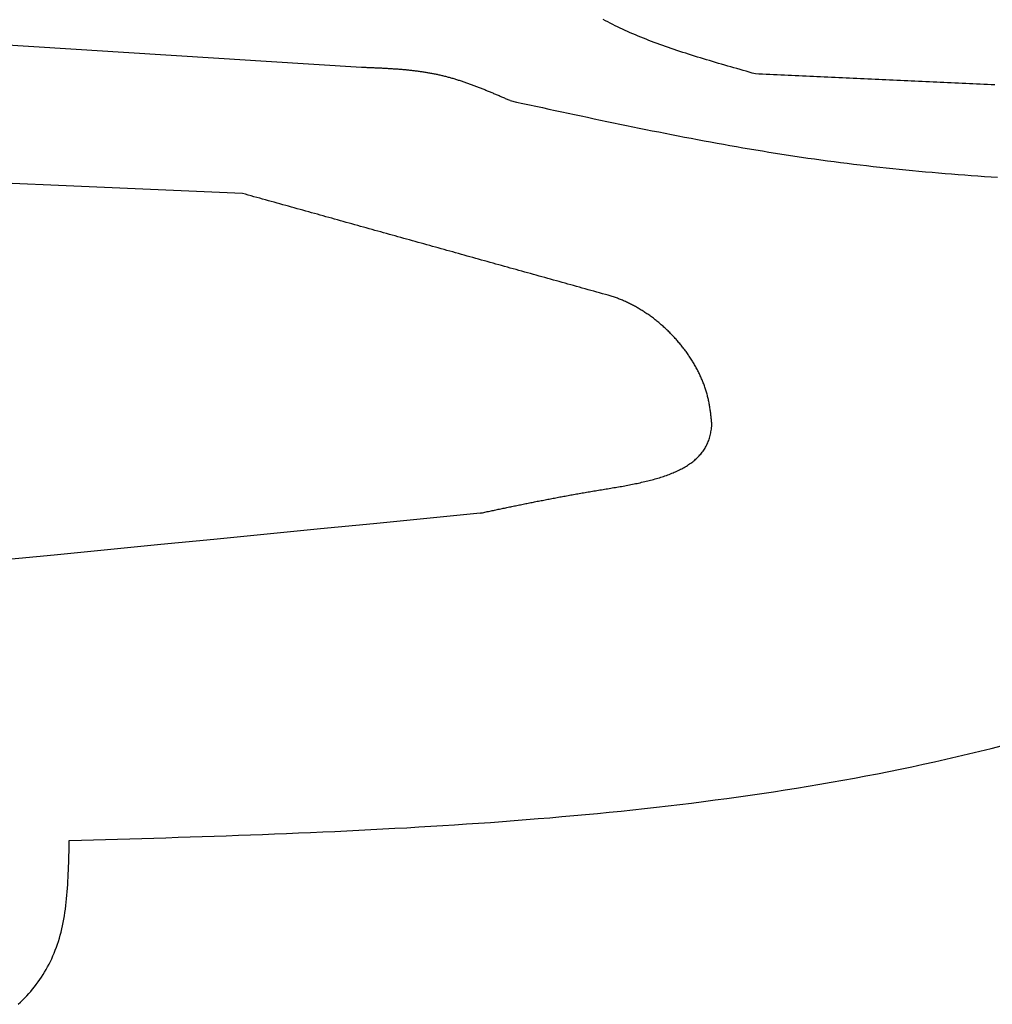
# Model space of a CAD drawing. Extents: x 715 to 7297, y 67 to 5910.
# Tile 76 of 90: x 5136 to 5429, y 3363 to 3660. Entities that reach past the tile are written whole.
import ezdxf

# ---------------------------------------------------------------- set-up
doc = ezdxf.new("R2010")
doc.units = 0
doc.layers.add('CAR', color=10, linetype='CONTINUOUS')

msp = doc.modelspace()

# ---------------------------------------------------------------- linework, layer by layer
at = {"layer": 'CAR'}
for points in [[(5357.78, 3644, 0), (5356.85, 3644.26, 0), (5355.92, 3644.52, 0), (5354.99, 3644.79, 0), (5354.06, 3645.05, 0), (5353.14, 3645.31, 0), (5352.21, 3645.58, 0), (5351.28, 3645.84, 0), (5350.36, 3646.11, 0), (5349.44, 3646.37, 0), (5348.52, 3646.64, 0), (5347.6, 3646.91, 0), (5346.68, 3647.17, 0), (5345.76, 3647.44, 0), (5344.85, 3647.71, 0), (5343.94, 3647.99, 0), (5343.03, 3648.26, 0), (5342.12, 3648.53, 0), (5341.22, 3648.81, 0), (5340.31, 3649.09, 0), (5339.42, 3649.37, 0), (5338.52, 3649.65, 0), (5337.63, 3649.93, 0), (5336.74, 3650.21, 0), (5335.86, 3650.5, 0), (5334.98, 3650.79, 0), (5334.1, 3651.08, 0), (5333.23, 3651.37, 0), (5332.36, 3651.67, 0), (5331.5, 3651.97, 0), (5330.64, 3652.27, 0), (5329.78, 3652.57, 0), (5328.93, 3652.87, 0), (5328.09, 3653.18, 0), (5327.25, 3653.49, 0), (5326.42, 3653.81, 0), (5325.59, 3654.12, 0), (5324.77, 3654.44, 0), (5323.95, 3654.77, 0), (5323.14, 3655.09, 0), (5322.34, 3655.42, 0), (5321.54, 3655.75, 0), (5320.75, 3656.09, 0), (5319.97, 3656.43, 0), (5319.19, 3656.78, 0), (5318.42, 3657.12, 0), (5317.66, 3657.47, 0), (5316.91, 3657.83, 0), (5316.16, 3658.19, 0), (5315.42, 3658.55, 0), (5314.69, 3658.92, 0), (5313.96, 3659.29, 0), (5313.25, 3659.67, 0), (5312.54, 3660.05, 0), (5311.84, 3660.44, 0)], [(5238.76, 3645.93, 0), (5224.39, 3646.84, 0), (5210.03, 3647.75, 0), (5195.66, 3648.66, 0), (5181.3, 3649.57, 0), (5166.93, 3650.47, 0), (5152.57, 3651.38, 0), (5138.21, 3652.29, 0), (5123.84, 3653.19, 0)], [(5283.67, 3635.92, 0), (5283.4, 3636.03, 0), (5283.13, 3636.15, 0), (5282.86, 3636.27, 0), (5282.59, 3636.38, 0), (5282.32, 3636.5, 0), (5282.05, 3636.62, 0), (5281.78, 3636.74, 0), (5281.51, 3636.85, 0), (5281.24, 3636.97, 0), (5280.97, 3637.09, 0), (5280.7, 3637.2, 0), (5280.43, 3637.32, 0), (5280.16, 3637.43, 0), (5279.89, 3637.55, 0), (5279.62, 3637.66, 0), (5279.35, 3637.78, 0), (5279.08, 3637.89, 0), (5278.81, 3638.01, 0), (5278.53, 3638.12, 0), (5278.26, 3638.24, 0), (5277.99, 3638.35, 0), (5277.72, 3638.46, 0), (5277.45, 3638.58, 0), (5277.18, 3638.69, 0), (5276.91, 3638.8, 0), (5276.64, 3638.91, 0), (5276.37, 3639.02, 0), (5276.09, 3639.13, 0), (5275.82, 3639.24, 0), (5275.55, 3639.35, 0), (5275.28, 3639.46, 0), (5275.01, 3639.57, 0), (5274.74, 3639.68, 0), (5274.46, 3639.78, 0), (5274.19, 3639.89, 0), (5273.92, 3640, 0), (5273.65, 3640.1, 0), (5273.37, 3640.21, 0), (5273.1, 3640.31, 0), (5272.83, 3640.41, 0), (5272.55, 3640.52, 0), (5272.28, 3640.62, 0), (5272.01, 3640.72, 0), (5271.73, 3640.82, 0), (5271.46, 3640.92, 0), (5271.18, 3641.02, 0), (5270.91, 3641.12, 0), (5270.64, 3641.21, 0), (5270.36, 3641.31, 0), (5270.09, 3641.4, 0), (5269.81, 3641.5, 0), (5269.53, 3641.59, 0), (5269.26, 3641.68, 0), (5268.98, 3641.78, 0), (5268.71, 3641.87, 0), (5268.43, 3641.96, 0), (5268.15, 3642.04, 0), (5267.88, 3642.13, 0), (5267.6, 3642.22, 0), (5267.32, 3642.3, 0), (5267.05, 3642.39, 0), (5266.77, 3642.47, 0), (5266.49, 3642.55, 0), (5266.21, 3642.63, 0), (5265.93, 3642.71, 0), (5265.65, 3642.79, 0), (5265.38, 3642.87, 0), (5265.1, 3642.95, 0), (5264.82, 3643.02, 0), (5264.54, 3643.1, 0), (5264.26, 3643.17, 0), (5263.98, 3643.24, 0), (5263.69, 3643.31, 0), (5263.41, 3643.38, 0), (5263.13, 3643.45, 0), (5262.85, 3643.51, 0), (5262.57, 3643.58, 0), (5262.29, 3643.64, 0), (5262, 3643.7, 0), (5261.72, 3643.76, 0), (5261.44, 3643.82, 0), (5261.15, 3643.88, 0), (5260.87, 3643.94, 0), (5260.59, 3644, 0), (5260.3, 3644.05, 0), (5260.02, 3644.1, 0), (5259.73, 3644.16, 0), (5259.45, 3644.21, 0), (5259.16, 3644.26, 0), (5258.88, 3644.31, 0), (5258.59, 3644.36, 0), (5258.3, 3644.4, 0), (5258.02, 3644.45, 0), (5257.73, 3644.49, 0), (5257.44, 3644.54, 0), (5257.16, 3644.58, 0), (5256.87, 3644.62, 0), (5256.58, 3644.66, 0), (5256.29, 3644.7, 0), (5256.01, 3644.74, 0), (5255.72, 3644.78, 0), (5255.43, 3644.82, 0), (5255.14, 3644.85, 0), (5254.85, 3644.89, 0), (5254.56, 3644.92, 0), (5254.27, 3644.96, 0), (5253.98, 3644.99, 0), (5253.69, 3645.02, 0), (5253.4, 3645.05, 0), (5253.11, 3645.08, 0), (5252.82, 3645.11, 0), (5252.53, 3645.14, 0), (5252.24, 3645.17, 0), (5251.95, 3645.2, 0), (5251.66, 3645.22, 0), (5251.37, 3645.25, 0), (5251.08, 3645.27, 0), (5250.79, 3645.3, 0), (5250.5, 3645.32, 0), (5250.21, 3645.35, 0), (5249.91, 3645.37, 0), (5249.62, 3645.39, 0), (5249.33, 3645.41, 0), (5249.04, 3645.43, 0), (5248.75, 3645.45, 0), (5248.45, 3645.47, 0), (5248.16, 3645.49, 0), (5247.87, 3645.51, 0), (5247.57, 3645.53, 0), (5247.28, 3645.55, 0), (5246.99, 3645.57, 0), (5246.7, 3645.58, 0), (5246.4, 3645.6, 0), (5246.11, 3645.62, 0), (5245.82, 3645.63, 0), (5245.52, 3645.65, 0), (5245.23, 3645.66, 0), (5244.94, 3645.68, 0), (5244.64, 3645.69, 0), (5244.35, 3645.7, 0), (5244.05, 3645.72, 0), (5243.76, 3645.73, 0), (5243.47, 3645.74, 0), (5243.17, 3645.76, 0), (5242.88, 3645.77, 0), (5242.58, 3645.78, 0), (5242.29, 3645.79, 0), (5242, 3645.81, 0), (5241.7, 3645.82, 0), (5241.41, 3645.83, 0), (5241.11, 3645.84, 0), (5240.82, 3645.85, 0), (5240.52, 3645.86, 0), (5240.23, 3645.88, 0), (5239.93, 3645.89, 0), (5239.64, 3645.9, 0), (5239.35, 3645.91, 0), (5239.05, 3645.92, 0), (5238.76, 3645.93, 0)], [(5430.09, 3640.66, 0), (5428.99, 3640.71, 0), (5427.9, 3640.76, 0), (5426.8, 3640.81, 0), (5425.7, 3640.86, 0), (5424.61, 3640.91, 0), (5423.51, 3640.96, 0), (5422.42, 3641.01, 0), (5421.32, 3641.06, 0), (5420.23, 3641.11, 0), (5419.13, 3641.16, 0), (5418.04, 3641.21, 0), (5416.94, 3641.26, 0), (5415.84, 3641.31, 0), (5414.75, 3641.37, 0), (5413.65, 3641.42, 0), (5412.56, 3641.47, 0), (5411.46, 3641.52, 0), (5410.37, 3641.57, 0), (5409.27, 3641.62, 0), (5408.17, 3641.67, 0), (5407.08, 3641.72, 0), (5405.98, 3641.77, 0), (5404.89, 3641.82, 0), (5403.79, 3641.87, 0), (5402.7, 3641.92, 0), (5401.6, 3641.97, 0), (5400.51, 3642.02, 0), (5399.41, 3642.07, 0), (5398.31, 3642.12, 0), (5397.22, 3642.17, 0), (5396.12, 3642.23, 0), (5395.03, 3642.28, 0), (5393.93, 3642.33, 0), (5392.84, 3642.38, 0), (5391.74, 3642.43, 0), (5390.65, 3642.48, 0), (5389.55, 3642.53, 0), (5388.45, 3642.58, 0), (5387.36, 3642.63, 0), (5386.26, 3642.68, 0), (5385.17, 3642.73, 0), (5384.07, 3642.78, 0), (5382.98, 3642.83, 0), (5381.88, 3642.88, 0), (5380.78, 3642.93, 0), (5379.69, 3642.98, 0), (5378.59, 3643.04, 0), (5377.5, 3643.09, 0), (5376.4, 3643.14, 0), (5375.31, 3643.19, 0), (5374.21, 3643.24, 0), (5373.12, 3643.29, 0), (5372.02, 3643.34, 0), (5370.92, 3643.39, 0), (5369.83, 3643.44, 0), (5368.73, 3643.49, 0), (5367.64, 3643.54, 0), (5366.54, 3643.59, 0), (5365.45, 3643.64, 0), (5364.35, 3643.69, 0), (5363.26, 3643.74, 0), (5362.16, 3643.79, 0), (5361.06, 3643.84, 0), (5359.97, 3643.9, 0), (5358.87, 3643.95, 0), (5357.78, 3644, 0)], [(5283.67, 3635.92, 0), (5285.62, 3635.49, 0), (5287.57, 3635.07, 0), (5289.52, 3634.64, 0), (5291.47, 3634.22, 0), (5293.43, 3633.8, 0), (5295.38, 3633.38, 0), (5297.33, 3632.96, 0), (5299.28, 3632.54, 0), (5301.23, 3632.12, 0), (5303.19, 3631.7, 0), (5305.14, 3631.28, 0), (5307.09, 3630.87, 0), (5309.04, 3630.45, 0), (5311, 3630.04, 0), (5312.95, 3629.63, 0), (5314.9, 3629.22, 0), (5316.86, 3628.82, 0), (5318.81, 3628.41, 0), (5320.76, 3628.01, 0), (5322.72, 3627.61, 0), (5324.67, 3627.22, 0), (5326.63, 3626.83, 0), (5328.58, 3626.44, 0), (5330.54, 3626.05, 0), (5332.49, 3625.66, 0), (5334.45, 3625.28, 0), (5336.41, 3624.91, 0), (5338.36, 3624.53, 0), (5340.32, 3624.16, 0), (5342.28, 3623.8, 0), (5344.24, 3623.43, 0), (5346.2, 3623.08, 0), (5348.16, 3622.72, 0), (5350.11, 3622.37, 0), (5352.07, 3622.03, 0), (5354.04, 3621.69, 0), (5356, 3621.35, 0), (5357.96, 3621.02, 0), (5359.92, 3620.7, 0), (5361.88, 3620.37, 0), (5363.85, 3620.06, 0), (5365.81, 3619.75, 0), (5367.77, 3619.45, 0), (5369.74, 3619.15, 0), (5371.7, 3618.86, 0), (5373.67, 3618.57, 0), (5375.64, 3618.29, 0), (5377.6, 3618.01, 0), (5379.57, 3617.75, 0), (5381.54, 3617.48, 0), (5383.51, 3617.23, 0), (5385.48, 3616.98, 0), (5387.45, 3616.74, 0), (5389.42, 3616.5, 0), (5391.39, 3616.27, 0), (5393.37, 3616.04, 0), (5395.34, 3615.82, 0), (5397.31, 3615.61, 0), (5399.29, 3615.4, 0), (5401.26, 3615.19, 0), (5403.24, 3615, 0), (5405.21, 3614.8, 0), (5407.19, 3614.62, 0), (5409.17, 3614.44, 0), (5411.15, 3614.26, 0), (5413.12, 3614.09, 0), (5415.1, 3613.93, 0), (5417.08, 3613.77, 0), (5419.06, 3613.61, 0), (5421.04, 3613.46, 0), (5423.02, 3613.32, 0), (5425, 3613.18, 0), (5426.99, 3613.04, 0), (5428.97, 3612.91, 0), (5430.95, 3612.79, 0)], [(5202.84, 3607.86, 0), (5188.94, 3608.48, 0), (5175.03, 3609.09, 0), (5161.12, 3609.71, 0), (5147.22, 3610.32, 0), (5133.31, 3610.93, 0)], [(5313.33, 3577.12, 0), (5312.46, 3577.36, 0), (5311.59, 3577.6, 0), (5310.72, 3577.85, 0), (5309.85, 3578.09, 0), (5308.98, 3578.33, 0), (5308.11, 3578.57, 0), (5307.24, 3578.81, 0), (5306.37, 3579.06, 0), (5305.5, 3579.3, 0), (5304.63, 3579.54, 0), (5303.76, 3579.78, 0), (5302.89, 3580.02, 0), (5302.02, 3580.27, 0), (5301.15, 3580.51, 0), (5300.28, 3580.75, 0), (5299.41, 3580.99, 0), (5298.54, 3581.23, 0), (5297.67, 3581.48, 0), (5296.8, 3581.72, 0), (5295.93, 3581.96, 0), (5295.06, 3582.2, 0), (5294.19, 3582.45, 0), (5293.32, 3582.69, 0), (5292.45, 3582.93, 0), (5291.58, 3583.17, 0), (5290.71, 3583.41, 0), (5289.84, 3583.66, 0), (5288.97, 3583.9, 0), (5288.1, 3584.14, 0), (5287.23, 3584.38, 0), (5286.36, 3584.62, 0), (5285.49, 3584.87, 0), (5284.62, 3585.11, 0), (5283.75, 3585.35, 0), (5282.88, 3585.59, 0), (5282.01, 3585.83, 0), (5281.14, 3586.08, 0), (5280.27, 3586.32, 0), (5279.4, 3586.56, 0), (5278.53, 3586.8, 0), (5277.66, 3587.04, 0), (5276.79, 3587.29, 0), (5275.92, 3587.53, 0), (5275.05, 3587.77, 0), (5274.18, 3588.01, 0), (5273.31, 3588.26, 0), (5272.44, 3588.5, 0), (5271.57, 3588.74, 0), (5270.7, 3588.98, 0), (5269.83, 3589.22, 0), (5268.96, 3589.47, 0), (5268.09, 3589.71, 0), (5267.22, 3589.95, 0), (5266.35, 3590.19, 0), (5265.48, 3590.43, 0), (5264.61, 3590.68, 0), (5263.74, 3590.92, 0), (5262.87, 3591.16, 0), (5262, 3591.4, 0), (5261.13, 3591.64, 0), (5260.26, 3591.89, 0), (5259.39, 3592.13, 0), (5258.52, 3592.37, 0), (5257.65, 3592.61, 0), (5256.78, 3592.86, 0), (5255.91, 3593.1, 0), (5255.04, 3593.34, 0), (5254.17, 3593.58, 0), (5253.3, 3593.82, 0), (5252.43, 3594.07, 0), (5251.56, 3594.31, 0), (5250.69, 3594.55, 0), (5249.82, 3594.79, 0), (5248.95, 3595.03, 0), (5248.08, 3595.28, 0), (5247.21, 3595.52, 0), (5246.34, 3595.76, 0), (5245.47, 3596, 0), (5244.6, 3596.24, 0), (5243.73, 3596.49, 0), (5242.86, 3596.73, 0), (5241.99, 3596.97, 0), (5241.12, 3597.21, 0), (5240.25, 3597.45, 0), (5239.38, 3597.7, 0), (5238.51, 3597.94, 0), (5237.64, 3598.18, 0), (5236.77, 3598.42, 0), (5235.9, 3598.67, 0), (5235.03, 3598.91, 0), (5234.16, 3599.15, 0), (5233.29, 3599.39, 0), (5232.42, 3599.63, 0), (5231.55, 3599.88, 0), (5230.68, 3600.12, 0), (5229.81, 3600.36, 0), (5228.94, 3600.6, 0), (5228.07, 3600.84, 0), (5227.2, 3601.09, 0), (5226.33, 3601.33, 0), (5225.46, 3601.57, 0), (5224.59, 3601.81, 0), (5223.72, 3602.05, 0), (5222.85, 3602.3, 0), (5221.98, 3602.54, 0), (5221.11, 3602.78, 0), (5220.24, 3603.02, 0), (5219.37, 3603.26, 0), (5218.5, 3603.51, 0), (5217.63, 3603.75, 0), (5216.76, 3603.99, 0), (5215.89, 3604.23, 0), (5215.02, 3604.48, 0), (5214.15, 3604.72, 0), (5213.28, 3604.96, 0), (5212.41, 3605.2, 0), (5211.54, 3605.44, 0), (5210.67, 3605.69, 0), (5209.8, 3605.93, 0), (5208.93, 3606.17, 0), (5208.06, 3606.41, 0), (5207.19, 3606.65, 0), (5206.32, 3606.9, 0), (5205.45, 3607.14, 0), (5204.58, 3607.38, 0), (5203.71, 3607.62, 0), (5202.84, 3607.86, 0)], [(5344.64, 3537.94, 0), (5344.61, 3538.26, 0), (5344.58, 3538.58, 0), (5344.55, 3538.9, 0), (5344.52, 3539.22, 0), (5344.49, 3539.54, 0), (5344.46, 3539.87, 0), (5344.42, 3540.19, 0), (5344.39, 3540.51, 0), (5344.36, 3540.83, 0), (5344.32, 3541.15, 0), (5344.28, 3541.47, 0), (5344.24, 3541.79, 0), (5344.2, 3542.11, 0), (5344.16, 3542.43, 0), (5344.11, 3542.75, 0), (5344.07, 3543.07, 0), (5344.02, 3543.39, 0), (5343.96, 3543.71, 0), (5343.91, 3544.03, 0), (5343.85, 3544.35, 0), (5343.79, 3544.67, 0), (5343.73, 3544.99, 0), (5343.66, 3545.3, 0), (5343.59, 3545.62, 0), (5343.52, 3545.94, 0), (5343.45, 3546.26, 0), (5343.37, 3546.57, 0), (5343.28, 3546.89, 0), (5343.2, 3547.21, 0), (5343.11, 3547.52, 0), (5343.02, 3547.84, 0), (5342.92, 3548.15, 0), (5342.83, 3548.46, 0), (5342.72, 3548.78, 0), (5342.62, 3549.09, 0), (5342.51, 3549.4, 0), (5342.4, 3549.71, 0), (5342.29, 3550.02, 0), (5342.17, 3550.33, 0), (5342.06, 3550.64, 0), (5341.93, 3550.95, 0), (5341.81, 3551.26, 0), (5341.68, 3551.57, 0), (5341.55, 3551.88, 0), (5341.42, 3552.18, 0), (5341.28, 3552.49, 0), (5341.14, 3552.79, 0), (5341, 3553.1, 0), (5340.86, 3553.4, 0), (5340.71, 3553.7, 0), (5340.56, 3554, 0), (5340.41, 3554.3, 0), (5340.25, 3554.6, 0), (5340.1, 3554.9, 0), (5339.94, 3555.2, 0), (5339.77, 3555.5, 0), (5339.61, 3555.79, 0), (5339.44, 3556.09, 0), (5339.27, 3556.38, 0), (5339.1, 3556.67, 0), (5338.92, 3556.96, 0), (5338.75, 3557.25, 0), (5338.57, 3557.54, 0), (5338.38, 3557.83, 0), (5338.2, 3558.12, 0), (5338.01, 3558.4, 0), (5337.82, 3558.69, 0), (5337.63, 3558.97, 0), (5337.44, 3559.26, 0), (5337.24, 3559.54, 0), (5337.04, 3559.82, 0), (5336.84, 3560.09, 0), (5336.64, 3560.37, 0), (5336.43, 3560.65, 0), (5336.22, 3560.92, 0), (5336.01, 3561.19, 0), (5335.8, 3561.47, 0), (5335.59, 3561.74, 0), (5335.37, 3562.01, 0), (5335.16, 3562.27, 0), (5334.94, 3562.54, 0), (5334.71, 3562.8, 0), (5334.49, 3563.07, 0), (5334.26, 3563.33, 0), (5334.04, 3563.59, 0), (5333.81, 3563.85, 0), (5333.57, 3564.1, 0), (5333.34, 3564.36, 0), (5333.11, 3564.61, 0), (5332.87, 3564.86, 0), (5332.63, 3565.11, 0), (5332.39, 3565.36, 0), (5332.15, 3565.61, 0), (5331.9, 3565.85, 0), (5331.66, 3566.1, 0), (5331.41, 3566.34, 0), (5331.16, 3566.58, 0), (5330.91, 3566.82, 0), (5330.66, 3567.05, 0), (5330.4, 3567.29, 0), (5330.14, 3567.52, 0), (5329.89, 3567.75, 0), (5329.63, 3567.98, 0), (5329.37, 3568.2, 0), (5329.11, 3568.43, 0), (5328.84, 3568.65, 0), (5328.58, 3568.87, 0), (5328.31, 3569.09, 0), (5328.04, 3569.31, 0), (5327.77, 3569.52, 0), (5327.5, 3569.74, 0), (5327.23, 3569.95, 0), (5326.96, 3570.16, 0), (5326.68, 3570.36, 0), (5326.41, 3570.57, 0), (5326.13, 3570.77, 0), (5325.85, 3570.97, 0), (5325.57, 3571.16, 0), (5325.29, 3571.36, 0), (5325.01, 3571.55, 0), (5324.73, 3571.74, 0), (5324.44, 3571.93, 0), (5324.16, 3572.12, 0), (5323.87, 3572.3, 0), (5323.58, 3572.48, 0), (5323.3, 3572.66, 0), (5323.01, 3572.84, 0), (5322.71, 3573.02, 0), (5322.42, 3573.19, 0), (5322.13, 3573.36, 0), (5321.84, 3573.52, 0), (5321.54, 3573.69, 0), (5321.25, 3573.85, 0), (5320.95, 3574.01, 0), (5320.65, 3574.17, 0), (5320.36, 3574.32, 0), (5320.06, 3574.47, 0), (5319.76, 3574.62, 0), (5319.46, 3574.77, 0), (5319.16, 3574.91, 0), (5318.86, 3575.05, 0), (5318.55, 3575.19, 0), (5318.25, 3575.33, 0), (5317.95, 3575.46, 0), (5317.64, 3575.59, 0), (5317.34, 3575.72, 0), (5317.03, 3575.85, 0), (5316.73, 3575.97, 0), (5316.42, 3576.09, 0), (5316.11, 3576.2, 0), (5315.81, 3576.32, 0), (5315.5, 3576.43, 0), (5315.19, 3576.53, 0), (5314.88, 3576.64, 0), (5314.57, 3576.74, 0), (5314.26, 3576.84, 0), (5313.95, 3576.94, 0), (5313.64, 3577.03, 0), (5313.33, 3577.12, 0)], [(5274.6, 3511.29, 0), (5274.97, 3511.36, 0), (5275.34, 3511.44, 0), (5275.71, 3511.52, 0), (5276.08, 3511.6, 0), (5276.44, 3511.68, 0), (5276.81, 3511.75, 0), (5277.18, 3511.83, 0), (5277.55, 3511.91, 0), (5277.92, 3511.99, 0), (5278.29, 3512.07, 0), (5278.65, 3512.14, 0), (5279.02, 3512.22, 0), (5279.39, 3512.3, 0), (5279.76, 3512.38, 0), (5280.13, 3512.46, 0), (5280.5, 3512.53, 0), (5280.87, 3512.61, 0), (5281.25, 3512.69, 0), (5281.62, 3512.77, 0), (5281.99, 3512.85, 0), (5282.36, 3512.92, 0), (5282.74, 3513, 0), (5283.11, 3513.08, 0), (5283.48, 3513.16, 0), (5283.86, 3513.24, 0), (5284.23, 3513.31, 0), (5284.61, 3513.39, 0), (5284.98, 3513.47, 0), (5285.36, 3513.55, 0), (5285.74, 3513.62, 0), (5286.12, 3513.7, 0), (5286.49, 3513.78, 0), (5286.87, 3513.86, 0), (5287.25, 3513.94, 0), (5287.63, 3514.01, 0), (5288.02, 3514.09, 0), (5288.4, 3514.17, 0), (5288.78, 3514.25, 0), (5289.17, 3514.32, 0), (5289.55, 3514.4, 0), (5289.94, 3514.48, 0), (5290.32, 3514.56, 0), (5290.71, 3514.63, 0), (5291.1, 3514.71, 0), (5291.49, 3514.79, 0), (5291.88, 3514.87, 0), (5292.27, 3514.94, 0), (5292.66, 3515.02, 0), (5293.06, 3515.1, 0), (5293.45, 3515.17, 0), (5293.85, 3515.25, 0), (5294.25, 3515.33, 0), (5294.64, 3515.41, 0), (5295.04, 3515.48, 0), (5295.44, 3515.56, 0), (5295.85, 3515.64, 0), (5296.25, 3515.71, 0), (5296.65, 3515.79, 0), (5297.06, 3515.87, 0), (5297.47, 3515.95, 0), (5297.87, 3516.02, 0), (5298.28, 3516.1, 0), (5298.69, 3516.18, 0), (5299.11, 3516.25, 0), (5299.52, 3516.33, 0), (5299.93, 3516.41, 0), (5300.35, 3516.48, 0), (5300.77, 3516.56, 0), (5301.19, 3516.64, 0), (5301.61, 3516.71, 0), (5302.03, 3516.79, 0), (5302.46, 3516.86, 0), (5302.88, 3516.94, 0), (5303.31, 3517.02, 0), (5303.74, 3517.09, 0), (5304.17, 3517.17, 0), (5304.6, 3517.25, 0), (5305.03, 3517.32, 0), (5305.47, 3517.4, 0), (5305.91, 3517.47, 0), (5306.35, 3517.55, 0), (5306.79, 3517.63, 0), (5307.23, 3517.7, 0), (5307.67, 3517.78, 0), (5308.12, 3517.85, 0), (5308.57, 3517.93, 0), (5309.02, 3518, 0), (5309.47, 3518.08, 0), (5309.92, 3518.15, 0), (5310.38, 3518.23, 0), (5310.84, 3518.31, 0), (5311.3, 3518.38, 0), (5311.76, 3518.46, 0), (5312.22, 3518.53, 0), (5312.68, 3518.61, 0), (5313.15, 3518.69, 0), (5313.62, 3518.76, 0), (5314.08, 3518.84, 0), (5314.55, 3518.92, 0), (5315.02, 3519, 0), (5315.49, 3519.08, 0), (5315.96, 3519.16, 0), (5316.43, 3519.24, 0), (5316.9, 3519.32, 0), (5317.37, 3519.4, 0), (5317.84, 3519.49, 0), (5318.31, 3519.57, 0), (5318.78, 3519.66, 0), (5319.25, 3519.75, 0), (5319.71, 3519.84, 0), (5320.18, 3519.93, 0), (5320.65, 3520.02, 0), (5321.12, 3520.11, 0), (5321.58, 3520.21, 0), (5322.05, 3520.3, 0), (5322.51, 3520.4, 0), (5322.97, 3520.5, 0), (5323.43, 3520.61, 0), (5323.89, 3520.71, 0), (5324.34, 3520.82, 0), (5324.8, 3520.93, 0), (5325.25, 3521.04, 0), (5325.7, 3521.15, 0), (5326.15, 3521.27, 0), (5326.6, 3521.38, 0), (5327.04, 3521.5, 0), (5327.48, 3521.63, 0), (5327.92, 3521.75, 0), (5328.35, 3521.88, 0), (5328.78, 3522.01, 0), (5329.21, 3522.15, 0), (5329.64, 3522.28, 0), (5330.06, 3522.42, 0), (5330.48, 3522.57, 0), (5330.89, 3522.71, 0), (5331.31, 3522.86, 0), (5331.71, 3523.01, 0), (5332.12, 3523.17, 0), (5332.52, 3523.33, 0), (5332.91, 3523.49, 0), (5333.3, 3523.66, 0), (5333.69, 3523.82, 0), (5334.07, 3524, 0), (5334.45, 3524.18, 0), (5334.82, 3524.36, 0), (5335.19, 3524.54, 0), (5335.55, 3524.73, 0), (5335.9, 3524.92, 0), (5336.26, 3525.12, 0), (5336.6, 3525.32, 0), (5336.94, 3525.52, 0), (5337.28, 3525.73, 0), (5337.6, 3525.95, 0), (5337.93, 3526.17, 0), (5338.24, 3526.39, 0), (5338.55, 3526.62, 0), (5338.86, 3526.85, 0), (5339.16, 3527.09, 0), (5339.45, 3527.33, 0), (5339.73, 3527.57, 0), (5340.01, 3527.82, 0), (5340.28, 3528.08, 0), (5340.54, 3528.34, 0), (5340.8, 3528.61, 0), (5341.05, 3528.88, 0), (5341.29, 3529.16, 0), (5341.52, 3529.44, 0), (5341.75, 3529.73, 0), (5341.97, 3530.02, 0), (5342.18, 3530.32, 0), (5342.38, 3530.63, 0), (5342.57, 3530.94, 0), (5342.76, 3531.25, 0), (5342.93, 3531.57, 0), (5343.1, 3531.9, 0), (5343.26, 3532.24, 0), (5343.41, 3532.58, 0), (5343.56, 3532.92, 0), (5343.69, 3533.27, 0), (5343.81, 3533.63, 0), (5343.93, 3534, 0), (5344.03, 3534.37, 0), (5344.13, 3534.75, 0), (5344.21, 3535.13, 0), (5344.29, 3535.52, 0), (5344.36, 3535.91, 0), (5344.42, 3536.31, 0), (5344.48, 3536.72, 0), (5344.54, 3537.12, 0), (5344.59, 3537.53, 0), (5344.64, 3537.94, 0)], [(5274.6, 3511.29, 0), (5258.53, 3509.7, 0), (5242.45, 3508.12, 0), (5226.37, 3506.53, 0), (5210.29, 3504.95, 0), (5194.22, 3503.37, 0), (5178.14, 3501.8, 0), (5162.06, 3500.22, 0), (5145.98, 3498.65, 0), (5129.9, 3497.08, 0)], [(5150.52, 3412.38, 0), (5154.17, 3412.48, 0), (5157.83, 3412.59, 0), (5161.48, 3412.7, 0), (5165.13, 3412.81, 0), (5168.78, 3412.92, 0), (5172.43, 3413.03, 0), (5176.08, 3413.14, 0), (5179.73, 3413.26, 0), (5183.38, 3413.38, 0), (5187.02, 3413.5, 0), (5190.67, 3413.62, 0), (5194.32, 3413.74, 0), (5197.96, 3413.87, 0), (5201.61, 3414, 0), (5205.25, 3414.13, 0), (5208.89, 3414.27, 0), (5212.53, 3414.41, 0), (5216.17, 3414.56, 0), (5219.81, 3414.7, 0), (5223.44, 3414.86, 0), (5227.08, 3415.02, 0), (5230.71, 3415.18, 0), (5234.34, 3415.35, 0), (5237.97, 3415.53, 0), (5241.6, 3415.71, 0), (5245.22, 3415.9, 0), (5248.85, 3416.09, 0), (5252.47, 3416.29, 0), (5256.09, 3416.5, 0), (5259.71, 3416.72, 0), (5263.32, 3416.94, 0), (5266.93, 3417.17, 0), (5270.54, 3417.41, 0), (5274.15, 3417.65, 0), (5277.75, 3417.9, 0), (5281.35, 3418.17, 0), (5284.95, 3418.44, 0), (5288.55, 3418.72, 0), (5292.14, 3419.01, 0), (5295.73, 3419.31, 0), (5299.31, 3419.62, 0), (5302.9, 3419.94, 0), (5306.48, 3420.27, 0), (5310.05, 3420.61, 0), (5313.63, 3420.96, 0), (5317.19, 3421.32, 0), (5320.76, 3421.7, 0), (5324.32, 3422.08, 0), (5327.88, 3422.48, 0), (5331.43, 3422.89, 0), (5334.98, 3423.31, 0), (5338.53, 3423.74, 0), (5342.07, 3424.19, 0), (5345.61, 3424.65, 0), (5349.14, 3425.12, 0), (5352.67, 3425.61, 0), (5356.19, 3426.11, 0), (5359.71, 3426.62, 0), (5363.23, 3427.15, 0), (5366.74, 3427.69, 0), (5370.25, 3428.25, 0), (5373.75, 3428.82, 0), (5377.24, 3429.41, 0), (5380.73, 3430.02, 0), (5384.22, 3430.63, 0), (5387.7, 3431.27, 0), (5391.18, 3431.92, 0), (5394.65, 3432.59, 0), (5398.11, 3433.27, 0), (5401.57, 3433.97, 0), (5405.02, 3434.69, 0), (5408.47, 3435.43, 0), (5411.91, 3436.18, 0), (5415.35, 3436.96, 0), (5418.78, 3437.75, 0), (5422.21, 3438.55, 0), (5425.62, 3439.38, 0), (5429.04, 3440.23, 0), (5432.44, 3441.09, 0)], [(5135.11, 3362.93, 0), (5135.77, 3363.56, 0), (5136.42, 3364.19, 0), (5137.05, 3364.84, 0), (5137.67, 3365.5, 0), (5138.28, 3366.16, 0), (5138.87, 3366.84, 0), (5139.44, 3367.53, 0), (5140.01, 3368.23, 0), (5140.56, 3368.95, 0), (5141.09, 3369.67, 0), (5141.61, 3370.4, 0), (5142.11, 3371.15, 0), (5142.6, 3371.91, 0), (5143.07, 3372.68, 0), (5143.53, 3373.46, 0), (5143.97, 3374.26, 0), (5144.4, 3375.06, 0), (5144.81, 3375.88, 0), (5145.21, 3376.71, 0), (5145.59, 3377.55, 0), (5145.95, 3378.41, 0), (5146.3, 3379.27, 0), (5146.63, 3380.15, 0), (5146.95, 3381.05, 0), (5147.24, 3381.95, 0), (5147.53, 3382.87, 0), (5147.79, 3383.8, 0), (5148.04, 3384.75, 0), (5148.27, 3385.71, 0), (5148.48, 3386.68, 0), (5148.68, 3387.66, 0), (5148.87, 3388.65, 0), (5149.04, 3389.66, 0), (5149.2, 3390.67, 0), (5149.34, 3391.69, 0), (5149.48, 3392.73, 0), (5149.6, 3393.77, 0), (5149.71, 3394.82, 0), (5149.81, 3395.88, 0), (5149.9, 3396.95, 0), (5149.98, 3398.02, 0), (5150.06, 3399.1, 0), (5150.12, 3400.19, 0), (5150.18, 3401.28, 0), (5150.23, 3402.37, 0), (5150.28, 3403.47, 0), (5150.32, 3404.58, 0), (5150.36, 3405.68, 0), (5150.39, 3406.8, 0), (5150.42, 3407.91, 0), (5150.45, 3409.02, 0), (5150.47, 3410.14, 0), (5150.5, 3411.26, 0), (5150.52, 3412.38, 0)]]:
    msp.add_polyline3d(points, dxfattribs=at)

doc.saveas('drawing.dxf')
